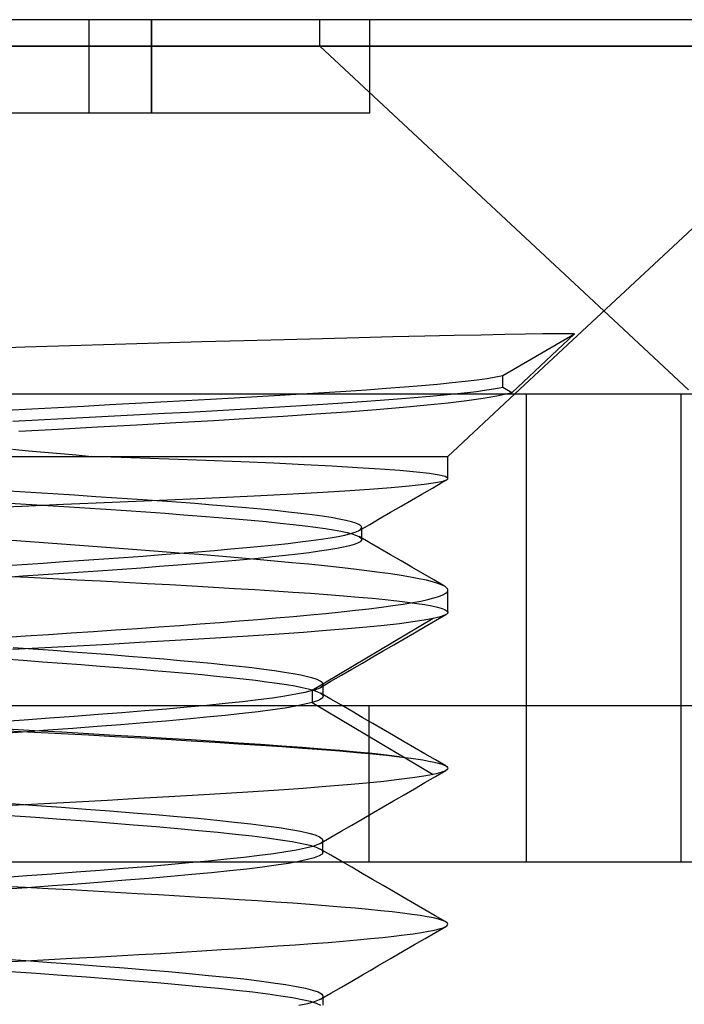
# Model space of a CAD drawing. Header units: millimetres. Extents: x -50 to 1, y 0 to 191.
# Tile 113 of 151: x -38.87 to -36.74, y 188.04 to 191.2. Entities that reach past the tile are written whole.
import ezdxf

# ---------------------------------------------------------------- set-up
doc = ezdxf.new("R2010")
doc.units = ezdxf.units.MM
doc.layers.add('MAIN-1', color=7, linetype='Continuous')
doc.layers.add('MAIN-2', color=7, linetype='Continuous')

msp = doc.modelspace()

# ---------------------------------------------------------------- linework, layer by layer
at = {"layer": 'MAIN-1'}
for p, q in [((-36.09, 191.2), (-39, 191.2)), ((-39, 191.1148), (-36.09, 191.1148)), ((-37.2855, 190), (-36.09, 191.1148)), ((-37, 190.2663), (-36.7287, 190.0133)), ((-38.1545, 190.1705), (-38.2885, 190.1669)), ((-38.0252, 190.174), (-38.1545, 190.1705)), ((-37.9021, 190.1772), (-38.0252, 190.174)), ((-37.7858, 190.1801), (-37.9021, 190.1772)), ((-37.6764, 190.1827), (-37.7858, 190.1801)), ((-37.5741, 190.1851), (-37.6764, 190.1827)), ((-37.4796, 190.1872), (-37.5741, 190.1851)), ((-37.3938, 190.189), (-37.4796, 190.1872)), ((-37.3174, 190.1904), (-37.3938, 190.189)), ((-37.3239, 190.0591), (-37.0938, 190.193)), ((-37.2513, 190.1916), (-37.3174, 190.1904)), ((-37.0938, 190.193), (-37.2948, 190.004)), ((-37.1958, 190.1925), (-37.2513, 190.1916)), ((-37.151, 190.193), (-37.1958, 190.1925)), ((-37.1169, 190.1932), (-37.151, 190.193)), ((-37.0938, 190.193), (-37.1169, 190.1932)), ((-38.8559, 190.1498), (-39, 190.145)), ((-38.7115, 190.1543), (-38.8559, 190.1498)), ((-38.5678, 190.1587), (-38.7115, 190.1543)), ((-38.4264, 190.1629), (-38.5678, 190.1587)), ((-38.2885, 190.1669), (-38.4264, 190.1629)), ((-37.4442, 190.0409), (-37.4065, 190.0455)), ((-37.4065, 190.0455), (-37.3739, 190.05)), ((-37.3739, 190.05), (-37.3464, 190.0546)), ((-37.3464, 190.0546), (-37.3239, 190.0591)), ((-37.3239, 190.0209), (-37.3239, 190.0591)), ((-37.8273, 190.0091), (-37.7611, 190.0136)), ((-37.7611, 190.0136), (-37.6983, 190.0182)), ((-37.6983, 190.0182), (-37.6393, 190.0227)), ((-37.6393, 190.0227), (-37.5844, 190.0273)), ((-37.5844, 190.0273), (-37.5334, 190.0318)), ((-37.5334, 190.0318), (-37.4866, 190.0364)), ((-37.4866, 190.0364), (-37.4442, 190.0409)), ((-37.36, 190.0141), (-37.3827, 190.0106)), ((-37.3405, 190.0175), (-37.36, 190.0141)), ((-37.3239, 190.0209), (-37.3405, 190.0175)), ((-37.2948, 190.004), (-37.3239, 190.0209)), ((-46.3, 190), (-3.5, 190)), ((-37.9687, 190), (-37.8966, 190.0045)), ((-37.8966, 190.0045), (-37.8273, 190.0091)), ((-37.4376, 190.0036), (-37.4697, 190)), ((-37.4086, 190.0071), (-37.4376, 190.0036)), ((-37.3827, 190.0106), (-37.4086, 190.0071)), ((-37.3065, 190.0007), (-37.309, 190)), ((-37.304, 190.0013), (-37.3065, 190.0007)), ((-37.3016, 190.002), (-37.304, 190.0013)), ((-37.2992, 190.0027), (-37.3016, 190.002)), ((-37.297, 190.0033), (-37.2992, 190.0027)), ((-37.2948, 190.004), (-37.297, 190.0033))]:
    msp.add_line(p, q, dxfattribs=at)
at = {"layer": 'MAIN-2'}
for p, q in [((-38.65, 191.2), (-38.65, 191.2)), ((-38.65, 191.2), (-38.65, 191.2)), ((-38.65, 190.9), (-38.65, 191.2)), ((-38.45, 190.9), (-38.45, 191.2)), ((-38.45, 191.2), (-38.45, 190.9)), ((-37.91, 191.1149), (-37.91, 191.2)), ((-37.75, 191.2), (-37.75, 191.2)), ((-37.75, 190.9), (-37.75, 191.2)), ((-36.09, 191.1148), (-39, 191.1148)), ((-35, 191.1148), (-37.91, 191.1148)), ((-37.91, 191.1148), (-37, 190.2663)), ((-38.65, 190.9), (-39.35, 190.9)), ((-38.45, 190.9), (-38.65, 190.9)), ((-38.65, 190.9), (-38.65, 190.9)), ((-38.65, 190.9), (-38.65, 190.9)), ((-37.75, 190.9), (-38.45, 190.9)), ((-37.75, 190.9), (-37.75, 190.9)), ((-38.3396, 189.9787), (-38.2614, 189.983)), ((-38.2614, 189.983), (-38.1853, 189.9873)), ((-38.1853, 189.9873), (-38.1111, 189.9915)), ((-38.1111, 189.9915), (-38.0388, 189.9957)), ((-38.0388, 189.9957), (-37.9687, 190)), ((-37.6615, 189.9829), (-37.7172, 189.9787)), ((-37.6083, 189.9871), (-37.6615, 189.9829)), ((-37.5583, 189.9914), (-37.6083, 189.9871)), ((-37.512, 189.9957), (-37.5583, 189.9914)), ((-37.4697, 190), (-37.512, 189.9957)), ((-37.5, 189.8), (-37.2855, 190)), ((-37.3871, 189.9851), (-37.4393, 189.9778)), ((-37.3434, 189.9925), (-37.3871, 189.9851)), ((-37.309, 190), (-37.3434, 189.9925)), ((-37.2475, 188.5), (-37.2475, 190)), ((-36.7525, 188.5), (-36.7525, 190)), ((-38.916, 189.9484), (-38.8332, 189.9527)), ((-38.8332, 189.9527), (-38.7502, 189.957)), ((-38.7502, 189.957), (-38.6671, 189.9614)), ((-38.6671, 189.9614), (-38.5842, 189.9657)), ((-38.5842, 189.9657), (-38.5015, 189.97)), ((-38.5015, 189.97), (-38.4198, 189.9744)), ((-38.4198, 189.9744), (-38.3396, 189.9787)), ((-38.184, 189.9492), (-38.2569, 189.9451)), ((-38.1117, 189.9533), (-38.184, 189.9492)), ((-38.0396, 189.9576), (-38.1117, 189.9533)), ((-37.9688, 189.9619), (-38.0396, 189.9576)), ((-37.9008, 189.9661), (-37.9688, 189.9619)), ((-37.8363, 189.9703), (-37.9008, 189.9661)), ((-37.7753, 189.9745), (-37.8363, 189.9703)), ((-37.73, 189.9492), (-37.8243, 189.942)), ((-37.7172, 189.9787), (-37.7753, 189.9745)), ((-37.6433, 189.9565), (-37.73, 189.9492)), ((-37.5664, 189.9636), (-37.6433, 189.9565)), ((-37.499, 189.9707), (-37.5664, 189.9636)), ((-37.4393, 189.9778), (-37.499, 189.9707)), ((-38.7315, 189.9199), (-38.8129, 189.9157)), ((-38.65, 189.9241), (-38.7315, 189.9199)), ((-38.5685, 189.9284), (-38.65, 189.9241)), ((-38.4875, 189.9327), (-38.5685, 189.9284)), ((-38.4081, 189.9369), (-38.4875, 189.9327)), ((-38.3312, 189.941), (-38.4081, 189.9369)), ((-38.2569, 189.9451), (-38.3312, 189.941)), ((-38.1359, 189.9211), (-38.2502, 189.9142)), ((-38.0279, 189.928), (-38.1359, 189.9211)), ((-37.924, 189.9349), (-38.0279, 189.928)), ((-37.8243, 189.942), (-37.924, 189.9349)), ((-38.8129, 189.9157), (-38.8945, 189.9114)), ((-38.7497, 189.8865), (-38.8755, 189.8798)), ((-38.6235, 189.8933), (-38.7497, 189.8865)), ((-38.4973, 189.9002), (-38.6235, 189.8933)), ((-38.3718, 189.9072), (-38.4973, 189.9002)), ((-38.2502, 189.9142), (-38.3718, 189.9072)), ((-39, 189.8), (-37.5, 189.8)), ((-38.8958, 189.8225), (-38.8441, 189.8181)), ((-38.8441, 189.8181), (-38.7929, 189.8136)), ((-38.7929, 189.8136), (-38.7421, 189.8091)), ((-38.7421, 189.8091), (-38.6918, 189.8045)), ((-38.6918, 189.8045), (-38.642, 189.8)), ((-38.5163, 189.7956), (-38.642, 189.8)), ((-38.3941, 189.7912), (-38.5163, 189.7956)), ((-38.2762, 189.7867), (-38.3941, 189.7912)), ((-37.5, 189.729), (-37.5, 189.8)), ((-38.1639, 189.7821), (-38.2762, 189.7867)), ((-38.0582, 189.7776), (-38.1639, 189.7821)), ((-37.9602, 189.773), (-38.0582, 189.7776)), ((-37.8706, 189.7684), (-37.9602, 189.773)), ((-37.7894, 189.7637), (-37.8706, 189.7684)), ((-37.7166, 189.759), (-37.7894, 189.7637)), ((-37.6535, 189.7543), (-37.7166, 189.759)), ((-37.601, 189.7495), (-37.6535, 189.7543)), ((-37.5593, 189.7447), (-37.601, 189.7495)), ((-37.5284, 189.7399), (-37.5593, 189.7447)), ((-37.5087, 189.735), (-37.5284, 189.7399)), ((-37.5003, 189.7301), (-37.5087, 189.735)), ((-37.5006, 189.7274), (-37.5002, 189.7281)), ((-37.5001, 189.7295), (-37.5003, 189.7301)), ((-37.5002, 189.7281), (-37.5, 189.7288)), ((-37.5, 189.7288), (-37.5001, 189.7295)), ((-37.751, 189.695), (-37.6821, 189.7003)), ((-37.6821, 189.7003), (-37.6238, 189.7055)), ((-37.6238, 189.7055), (-37.5762, 189.7107)), ((-37.5832, 189.679), (-37.5497, 189.6984)), ((-37.5762, 189.7107), (-37.5397, 189.7158)), ((-37.5497, 189.6984), (-37.5162, 189.7178)), ((-37.5397, 189.7158), (-37.5149, 189.7209)), ((-37.5162, 189.7178), (-37.5033, 189.7252)), ((-37.5149, 189.7209), (-37.502, 189.726)), ((-37.502, 189.726), (-37.5012, 189.7267)), ((-37.5012, 189.7267), (-37.5006, 189.7274)), ((-38.8365, 189.6839), (-38.9078, 189.6884)), ((-38.7662, 189.6795), (-38.8365, 189.6839)), ((-38.6968, 189.6751), (-38.7662, 189.6795)), ((-38.6282, 189.6706), (-38.6968, 189.6751)), ((-38.5608, 189.6661), (-38.6282, 189.6706)), ((-38.4951, 189.6617), (-38.5608, 189.6661)), ((-38.3496, 189.6629), (-38.2319, 189.6683)), ((-38.2319, 189.6683), (-38.1208, 189.6737)), ((-38.1208, 189.6737), (-38.0163, 189.6791)), ((-38.0163, 189.6791), (-37.9188, 189.6844)), ((-37.9188, 189.6844), (-37.83, 189.6898)), ((-37.83, 189.6898), (-37.751, 189.695)), ((-37.6167, 189.6596), (-37.5832, 189.679)), ((-39, 189.6351), (-38.8659, 189.6407)), ((-38.9399, 189.6522), (-38.8696, 189.6479)), ((-38.8696, 189.6479), (-38.7999, 189.6435)), ((-38.8659, 189.6407), (-38.7326, 189.6462)), ((-38.7999, 189.6435), (-38.7312, 189.6392)), ((-38.7326, 189.6462), (-38.6013, 189.6518)), ((-38.7312, 189.6392), (-38.6634, 189.6348)), ((-38.6634, 189.6348), (-38.5969, 189.6304)), ((-38.6013, 189.6518), (-38.4732, 189.6574)), ((-38.4316, 189.6572), (-38.4951, 189.6617)), ((-38.4732, 189.6574), (-38.3496, 189.6629)), ((-38.3703, 189.6528), (-38.4316, 189.6572)), ((-38.3112, 189.6483), (-38.3703, 189.6528)), ((-38.2543, 189.6439), (-38.3112, 189.6483)), ((-38.1998, 189.6394), (-38.2543, 189.6439)), ((-38.1479, 189.6349), (-38.1998, 189.6394)), ((-38.099, 189.6304), (-38.1479, 189.6349)), ((-37.6836, 189.6208), (-37.6501, 189.6402)), ((-37.6501, 189.6402), (-37.6167, 189.6596)), ((-38.5969, 189.6304), (-38.5317, 189.6261)), ((-38.5317, 189.6261), (-38.4682, 189.6217)), ((-38.4682, 189.6217), (-38.4065, 189.6173)), ((-38.4065, 189.6173), (-38.3471, 189.6129)), ((-38.3471, 189.6129), (-38.2899, 189.6086)), ((-38.2899, 189.6086), (-38.2349, 189.6042)), ((-38.2349, 189.6042), (-38.1819, 189.5997)), ((-38.0533, 189.6259), (-38.099, 189.6304)), ((-38.0108, 189.6215), (-38.0533, 189.6259)), ((-37.9715, 189.617), (-38.0108, 189.6215)), ((-37.9355, 189.6125), (-37.9715, 189.617)), ((-37.9029, 189.6081), (-37.9355, 189.6125)), ((-37.8739, 189.6036), (-37.9029, 189.6081)), ((-37.8486, 189.5991), (-37.8739, 189.6036)), ((-37.7171, 189.6014), (-37.6836, 189.6208)), ((-38.1819, 189.5997), (-38.131, 189.5952)), ((-38.131, 189.5952), (-38.0827, 189.5907)), ((-38.0827, 189.5907), (-38.0374, 189.5862)), ((-38.0374, 189.5862), (-37.9958, 189.5817)), ((-37.9958, 189.5817), (-37.958, 189.5773)), ((-37.958, 189.5773), (-37.9239, 189.5729)), ((-37.9239, 189.5729), (-37.8935, 189.5686)), ((-37.827, 189.5946), (-37.8486, 189.5991)), ((-37.8092, 189.5902), (-37.827, 189.5946)), ((-37.7952, 189.5857), (-37.8092, 189.5902)), ((-37.7851, 189.5812), (-37.7952, 189.5857)), ((-37.7788, 189.5767), (-37.7851, 189.5812)), ((-37.7842, 189.5626), (-37.7507, 189.582)), ((-37.7778, 189.5756), (-37.7788, 189.5767)), ((-37.7771, 189.5745), (-37.7778, 189.5756)), ((-37.7766, 189.5734), (-37.7771, 189.5745)), ((-37.7764, 189.5723), (-37.7766, 189.5734)), ((-37.7766, 189.5701), (-37.7763, 189.5712)), ((-37.7763, 189.5712), (-37.7764, 189.5723)), ((-37.7763, 189.5653), (-37.7763, 189.5717)), ((-37.7507, 189.582), (-37.7171, 189.6014)), ((-37.9064, 189.5344), (-37.8776, 189.5389)), ((-37.8935, 189.5686), (-37.8667, 189.5643)), ((-37.8776, 189.5389), (-37.8522, 189.5433)), ((-37.8667, 189.5643), (-37.8433, 189.56)), ((-37.8522, 189.5433), (-37.8304, 189.5478)), ((-37.8433, 189.56), (-37.8233, 189.5556)), ((-37.8304, 189.5478), (-37.8122, 189.5523)), ((-37.8233, 189.5556), (-37.8064, 189.5512)), ((-37.8122, 189.5523), (-37.7976, 189.5567)), ((-37.8064, 189.5512), (-37.7931, 189.5467)), ((-37.7976, 189.5567), (-37.7868, 189.5612)), ((-37.7931, 189.5467), (-37.7835, 189.5422)), ((-37.7868, 189.5612), (-37.7798, 189.5656)), ((-37.7506, 189.523), (-37.7841, 189.5425)), ((-37.7835, 189.5422), (-37.7779, 189.5377)), ((-37.7798, 189.5656), (-37.7766, 189.5701)), ((-37.7763, 189.559), (-37.7763, 189.5653)), ((-37.7763, 189.5526), (-37.7763, 189.559)), ((-37.7763, 189.5463), (-37.7763, 189.5526)), ((-37.7763, 189.5399), (-37.7763, 189.5463)), ((-37.7763, 189.5336), (-37.7763, 189.5399)), ((-38.8539, 189.5273), (-38.9269, 189.5327)), ((-38.7813, 189.522), (-38.8539, 189.5273)), ((-38.7092, 189.5166), (-38.7813, 189.522)), ((-38.6378, 189.5113), (-38.7092, 189.5166)), ((-38.5672, 189.506), (-38.6378, 189.5113)), ((-38.1956, 189.503), (-38.1458, 189.5075)), ((-38.1458, 189.5075), (-38.0985, 189.512)), ((-38.0985, 189.512), (-38.0539, 189.5165)), ((-38.0539, 189.5165), (-38.0123, 189.521)), ((-38.0123, 189.521), (-37.9738, 189.5255)), ((-37.9738, 189.5255), (-37.9385, 189.5299)), ((-37.9385, 189.5299), (-37.9064, 189.5344)), ((-37.8342, 189.5088), (-37.8563, 189.5044)), ((-37.8157, 189.5132), (-37.8342, 189.5088)), ((-37.8006, 189.5176), (-37.8157, 189.5132)), ((-37.7892, 189.522), (-37.8006, 189.5176)), ((-37.7813, 189.5264), (-37.7892, 189.522)), ((-37.777, 189.5308), (-37.7813, 189.5264)), ((-37.7779, 189.5377), (-37.7771, 189.5365)), ((-37.7771, 189.5365), (-37.7766, 189.5354)), ((-37.7766, 189.5319), (-37.777, 189.5308)), ((-37.7766, 189.5354), (-37.7763, 189.5342)), ((-37.7763, 189.5331), (-37.7766, 189.5319)), ((-37.7763, 189.5342), (-37.7763, 189.5331)), ((-37.7171, 189.5035), (-37.7506, 189.523)), ((-38.6027, 189.4714), (-38.5396, 189.4759)), ((-38.4975, 189.5007), (-38.5672, 189.506)), ((-38.5396, 189.4759), (-38.4778, 189.4804)), ((-38.4291, 189.4954), (-38.4975, 189.5007)), ((-38.4778, 189.4804), (-38.4174, 189.485)), ((-38.3621, 189.4901), (-38.4291, 189.4954)), ((-38.4174, 189.485), (-38.3588, 189.4895)), ((-38.2968, 189.4849), (-38.3621, 189.4901)), ((-38.3588, 189.4895), (-38.3022, 189.494)), ((-38.3022, 189.494), (-38.2478, 189.4985)), ((-38.2337, 189.4797), (-38.2968, 189.4849)), ((-38.2478, 189.4985), (-38.1956, 189.503)), ((-38.1725, 189.4745), (-38.2337, 189.4797)), ((-38.0631, 189.4774), (-38.108, 189.4729)), ((-38.0207, 189.4819), (-38.0631, 189.4774)), ((-37.9812, 189.4864), (-38.0207, 189.4819)), ((-37.9448, 189.491), (-37.9812, 189.4864)), ((-37.9116, 189.4955), (-37.9448, 189.491)), ((-37.8821, 189.5), (-37.9116, 189.4955)), ((-37.8563, 189.5044), (-37.8821, 189.5)), ((-37.6836, 189.484), (-37.7171, 189.5035)), ((-37.6501, 189.4645), (-37.6836, 189.484)), ((-38.9312, 189.4487), (-38.8643, 189.4533)), ((-38.8643, 189.4533), (-38.7978, 189.4578)), ((-38.7978, 189.4578), (-38.7318, 189.4624)), ((-38.7318, 189.4624), (-38.6668, 189.4669)), ((-38.6668, 189.4669), (-38.6027, 189.4714)), ((-38.4239, 189.4464), (-38.4834, 189.4419)), ((-38.366, 189.4508), (-38.4239, 189.4464)), ((-38.31, 189.4552), (-38.366, 189.4508)), ((-38.2563, 189.4597), (-38.31, 189.4552)), ((-38.2047, 189.4641), (-38.2563, 189.4597)), ((-38.1552, 189.4685), (-38.2047, 189.4641)), ((-38.1133, 189.4693), (-38.1725, 189.4745)), ((-38.108, 189.4729), (-38.1552, 189.4685)), ((-38.0558, 189.4642), (-38.1133, 189.4693)), ((-38.0001, 189.459), (-38.0558, 189.4642)), ((-37.9466, 189.4538), (-38.0001, 189.459)), ((-37.8956, 189.4485), (-37.9466, 189.4538)), ((-37.8473, 189.4434), (-37.8956, 189.4485)), ((-37.6153, 189.4442), (-37.6501, 189.4645)), ((-37.5804, 189.4239), (-37.6153, 189.4442)), ((-38.8621, 189.4153), (-38.9275, 189.4109)), ((-38.9221, 189.416), (-38.8442, 189.4121)), ((-38.7971, 189.4198), (-38.8621, 189.4153)), ((-38.7326, 189.4242), (-38.7971, 189.4198)), ((-38.6689, 189.4286), (-38.7326, 189.4242)), ((-38.6061, 189.433), (-38.6689, 189.4286)), ((-38.5442, 189.4375), (-38.6061, 189.433)), ((-38.4834, 189.4419), (-38.5442, 189.4375)), ((-37.8018, 189.4382), (-37.8473, 189.4434)), ((-37.7593, 189.4331), (-37.8018, 189.4382)), ((-37.7197, 189.428), (-37.7593, 189.4331)), ((-37.6832, 189.4228), (-37.7197, 189.428)), ((-37.6497, 189.4177), (-37.6832, 189.4228)), ((-37.6195, 189.4126), (-37.6497, 189.4177)), ((-37.5926, 189.4075), (-37.6195, 189.4126)), ((-37.5455, 189.4036), (-37.5804, 189.4239)), ((-38.8442, 189.4121), (-38.7667, 189.4083)), ((-38.7667, 189.4083), (-38.6896, 189.4044)), ((-38.6896, 189.4044), (-38.6133, 189.4004)), ((-38.6133, 189.4004), (-38.5379, 189.3965)), ((-38.5379, 189.3965), (-38.4637, 189.3926)), ((-38.4637, 189.3926), (-38.391, 189.3886)), ((-38.391, 189.3886), (-38.3199, 189.3847)), ((-38.3199, 189.3847), (-38.2508, 189.3808)), ((-38.2508, 189.3808), (-38.1837, 189.3768)), ((-37.569, 189.4025), (-37.5926, 189.4075)), ((-37.5488, 189.3974), (-37.569, 189.4025)), ((-37.532, 189.3924), (-37.5488, 189.3974)), ((-37.5106, 189.3833), (-37.5455, 189.4036)), ((-37.5187, 189.3873), (-37.532, 189.3924)), ((-37.5089, 189.3823), (-37.5187, 189.3873)), ((-37.5063, 189.3804), (-37.5089, 189.3823)), ((-38.1837, 189.3768), (-38.119, 189.3729)), ((-38.119, 189.3729), (-38.0568, 189.3689)), ((-38.0568, 189.3689), (-37.9971, 189.3649)), ((-37.9971, 189.3649), (-37.9402, 189.3609)), ((-37.9402, 189.3609), (-37.886, 189.3569)), ((-37.886, 189.3569), (-37.8348, 189.3529)), ((-37.8348, 189.3529), (-37.7867, 189.3489)), ((-37.5448, 189.346), (-37.5288, 189.351)), ((-37.5288, 189.351), (-37.5161, 189.356)), ((-37.5161, 189.356), (-37.5071, 189.3611)), ((-37.5071, 189.3611), (-37.5017, 189.3661)), ((-37.5041, 189.3786), (-37.5063, 189.3804)), ((-37.5023, 189.3767), (-37.5041, 189.3786)), ((-37.5011, 189.3749), (-37.5023, 189.3767)), ((-37.5017, 189.3661), (-37.5, 189.3712)), ((-37.5003, 189.373), (-37.5011, 189.3749)), ((-37.5, 189.3712), (-37.5003, 189.373)), ((-37.5, 189.2999), (-37.5, 189.371)), ((-37.7867, 189.3489), (-37.742, 189.3448)), ((-37.742, 189.3448), (-37.7008, 189.3408)), ((-37.7131, 189.3163), (-37.6766, 189.3213)), ((-37.7008, 189.3408), (-37.6633, 189.3367)), ((-37.6766, 189.3213), (-37.6433, 189.3262)), ((-37.6633, 189.3367), (-37.6296, 189.3326)), ((-37.6433, 189.3262), (-37.6135, 189.3312)), ((-37.6296, 189.3326), (-37.5997, 189.3286)), ((-37.6135, 189.3312), (-37.5872, 189.3361)), ((-37.5997, 189.3286), (-37.5737, 189.3246)), ((-37.5872, 189.3361), (-37.5643, 189.341)), ((-37.5737, 189.3246), (-37.5515, 189.3205)), ((-37.5643, 189.341), (-37.5448, 189.346)), ((-37.5515, 189.3205), (-37.5332, 189.3165)), ((-38.0512, 189.2818), (-37.9954, 189.2866)), ((-37.9954, 189.2866), (-37.9419, 189.2915)), ((-37.9419, 189.2915), (-37.8907, 189.2964)), ((-37.8907, 189.2964), (-37.842, 189.3013)), ((-37.842, 189.3013), (-37.796, 189.3063)), ((-37.796, 189.3063), (-37.753, 189.3113)), ((-37.753, 189.3113), (-37.7131, 189.3163)), ((-37.5396, 189.2734), (-37.5061, 189.2928)), ((-37.5332, 189.3165), (-37.5188, 189.3124)), ((-37.522, 189.2864), (-37.5293, 189.2843)), ((-37.5157, 189.2885), (-37.522, 189.2864)), ((-37.5188, 189.3124), (-37.5084, 189.3083)), ((-37.5104, 189.2906), (-37.5157, 189.2885)), ((-37.5062, 189.2927), (-37.5104, 189.2906)), ((-37.5084, 189.3083), (-37.5021, 189.3041)), ((-37.5043, 189.2939), (-37.5062, 189.2927)), ((-37.5028, 189.2951), (-37.5043, 189.2939)), ((-37.5016, 189.2963), (-37.5028, 189.2951)), ((-37.5021, 189.3041), (-37.5, 189.2999)), ((-37.5007, 189.2975), (-37.5016, 189.2963)), ((-37.5002, 189.2987), (-37.5007, 189.2975)), ((-37.5, 189.2999), (-37.5002, 189.2987)), ((-38.4266, 189.253), (-38.3595, 189.2578)), ((-38.3595, 189.2578), (-38.2941, 189.2626)), ((-38.2941, 189.2626), (-38.2305, 189.2674)), ((-38.2305, 189.2674), (-38.1688, 189.2722)), ((-38.1688, 189.2722), (-38.109, 189.277)), ((-38.109, 189.277), (-38.0512, 189.2818)), ((-37.5472, 189.2802), (-37.9347, 189.0491)), ((-37.7045, 189.2579), (-37.7602, 189.2524)), ((-37.6552, 189.2635), (-37.7045, 189.2579)), ((-37.6124, 189.269), (-37.6552, 189.2635)), ((-37.5764, 189.2746), (-37.6124, 189.269)), ((-37.5472, 189.2802), (-37.5764, 189.2746)), ((-37.5731, 189.254), (-37.5396, 189.2734)), ((-37.5377, 189.2823), (-37.5472, 189.2802)), ((-37.5293, 189.2843), (-37.5377, 189.2823)), ((-38.9267, 189.2197), (-38.8535, 189.2244)), ((-38.8535, 189.2244), (-38.7805, 189.2291)), ((-38.7805, 189.2291), (-38.708, 189.2339)), ((-38.708, 189.2339), (-38.6361, 189.2387)), ((-38.6361, 189.2387), (-38.5651, 189.2434)), ((-38.5651, 189.2434), (-38.4952, 189.2482)), ((-38.4952, 189.2482), (-38.4266, 189.253)), ((-38.1235, 189.2247), (-38.2096, 189.2192)), ((-38.0412, 189.2302), (-38.1235, 189.2247)), ((-37.963, 189.2357), (-38.0412, 189.2302)), ((-37.8897, 189.2413), (-37.963, 189.2357)), ((-37.822, 189.2469), (-37.8897, 189.2413)), ((-37.7602, 189.2524), (-37.822, 189.2469)), ((-37.64, 189.2151), (-37.6065, 189.2345)), ((-37.6065, 189.2345), (-37.5731, 189.254)), ((-38.6885, 189.1916), (-38.7914, 189.1861)), ((-38.5873, 189.1972), (-38.6885, 189.1916)), ((-38.4883, 189.2027), (-38.5873, 189.1972)), ((-38.3922, 189.2082), (-38.4883, 189.2027)), ((-38.2992, 189.2137), (-38.3922, 189.2082)), ((-38.2096, 189.2192), (-38.2992, 189.2137)), ((-37.707, 189.1762), (-37.6735, 189.1957)), ((-37.6735, 189.1957), (-37.64, 189.2151)), ((-38.7914, 189.1861), (-38.8954, 189.1807)), ((-38.8292, 189.1817), (-38.8935, 189.1864)), ((-38.7656, 189.1771), (-38.8292, 189.1817)), ((-38.703, 189.1724), (-38.7656, 189.1771)), ((-38.6416, 189.1678), (-38.703, 189.1724)), ((-38.5815, 189.1632), (-38.6416, 189.1678)), ((-38.5229, 189.1585), (-38.5815, 189.1632)), ((-37.7406, 189.1567), (-37.707, 189.1762)), ((-38.9246, 189.1505), (-38.8618, 189.146)), ((-38.8618, 189.146), (-38.799, 189.1414)), ((-38.799, 189.1414), (-38.7367, 189.1368)), ((-38.7367, 189.1368), (-38.675, 189.1322)), ((-38.675, 189.1322), (-38.6146, 189.1276)), ((-38.466, 189.1539), (-38.5229, 189.1585)), ((-38.411, 189.1493), (-38.466, 189.1539)), ((-38.358, 189.1447), (-38.411, 189.1493)), ((-38.3071, 189.14), (-38.358, 189.1447)), ((-38.2585, 189.1354), (-38.3071, 189.14)), ((-38.2123, 189.1308), (-38.2585, 189.1354)), ((-38.1687, 189.1261), (-38.2123, 189.1308)), ((-37.8077, 189.1178), (-37.7741, 189.1373)), ((-37.7741, 189.1373), (-37.7406, 189.1567)), ((-38.6146, 189.1276), (-38.5556, 189.123)), ((-38.5556, 189.123), (-38.4982, 189.1184)), ((-38.4982, 189.1184), (-38.4426, 189.1138)), ((-38.4426, 189.1138), (-38.389, 189.1093)), ((-38.389, 189.1093), (-38.3375, 189.1047)), ((-38.3375, 189.1047), (-38.2883, 189.1002)), ((-38.2883, 189.1002), (-38.2417, 189.0956)), ((-38.1279, 189.1214), (-38.1687, 189.1261)), ((-38.09, 189.1167), (-38.1279, 189.1214)), ((-38.0553, 189.1121), (-38.09, 189.1167)), ((-38.0239, 189.1074), (-38.0553, 189.1121)), ((-37.9959, 189.1027), (-38.0239, 189.1074)), ((-37.9714, 189.0981), (-37.9959, 189.1027)), ((-37.9504, 189.0934), (-37.9714, 189.0981)), ((-37.8748, 189.0787), (-37.8412, 189.0983)), ((-37.8412, 189.0983), (-37.8077, 189.1178)), ((-38.2417, 189.0956), (-38.1975, 189.0911)), ((-38.1975, 189.0911), (-38.156, 189.0865)), ((-38.156, 189.0865), (-38.117, 189.082)), ((-38.117, 189.082), (-38.0809, 189.0774)), ((-38.0809, 189.0774), (-38.0476, 189.0728)), ((-38.0476, 189.0728), (-38.0176, 189.0683)), ((-38.0176, 189.0683), (-37.9909, 189.0637)), ((-37.933, 189.0888), (-37.9504, 189.0934)), ((-37.9192, 189.0841), (-37.933, 189.0888)), ((-37.9091, 189.0795), (-37.9192, 189.0841)), ((-37.9027, 189.0748), (-37.9091, 189.0795)), ((-37.9084, 189.0592), (-37.8748, 189.0787)), ((-37.8999, 189.0701), (-37.9027, 189.0748)), ((-37.9017, 189.0645), (-37.901, 189.0654)), ((-37.901, 189.0654), (-37.8999, 189.0701)), ((-37.8999, 189.0627), (-37.8999, 189.0691)), ((-37.9875, 189.0371), (-38.0224, 189.0312)), ((-37.9909, 189.0637), (-37.9676, 189.0592)), ((-37.9583, 189.0431), (-37.9875, 189.0371)), ((-37.9676, 189.0592), (-37.9476, 189.0546)), ((-37.9348, 189.0492), (-37.9583, 189.0431)), ((-37.9476, 189.0546), (-37.9311, 189.0501)), ((-37.9348, 189.0492), (-37.9348, 189.0109)), ((-37.9347, 189.0491), (-37.9289, 189.0509)), ((-37.9311, 189.0501), (-37.918, 189.0455)), ((-37.9289, 189.0509), (-37.9235, 189.0527)), ((-37.9235, 189.0527), (-37.9187, 189.0545)), ((-37.9187, 189.0545), (-37.9144, 189.0562)), ((-37.918, 189.0455), (-37.9084, 189.041)), ((-37.9144, 189.0562), (-37.9107, 189.058)), ((-37.9107, 189.058), (-37.9075, 189.0598)), ((-37.8749, 189.0215), (-37.9085, 189.041)), ((-37.9084, 189.041), (-37.9051, 189.0388)), ((-37.9075, 189.0598), (-37.906, 189.0607)), ((-37.906, 189.0607), (-37.9047, 189.0617)), ((-37.9051, 189.0388), (-37.9025, 189.0366)), ((-37.9047, 189.0617), (-37.9036, 189.0626)), ((-37.9036, 189.0626), (-37.9025, 189.0636)), ((-37.9025, 189.0636), (-37.9017, 189.0645)), ((-37.9025, 189.0366), (-37.9008, 189.0344)), ((-37.9008, 189.0344), (-37.8999, 189.0322)), ((-37.8999, 189.0564), (-37.8999, 189.0627)), ((-37.8999, 189.05), (-37.8999, 189.0564)), ((-37.8999, 189.0437), (-37.8999, 189.05)), ((-37.8999, 189.0373), (-37.8999, 189.0437)), ((-37.8999, 189.031), (-37.8999, 189.0373)), ((-38.2137, 189.0075), (-38.2726, 189.0016)), ((-38.1587, 189.0134), (-38.2137, 189.0075)), ((-38.1083, 189.0193), (-38.1587, 189.0134)), ((-38.0627, 189.0252), (-38.1083, 189.0193)), ((-38.0224, 189.0312), (-38.0627, 189.0252)), ((-37.9581, 189.005), (-37.9872, 188.999)), ((-37.9348, 189.0109), (-37.9581, 189.005)), ((-37.9257, 189.0138), (-37.9348, 189.0109)), ((-37.9348, 189.0109), (-37.5473, 188.7799)), ((-37.918, 189.0166), (-37.9257, 189.0138)), ((-37.9116, 189.0194), (-37.918, 189.0166)), ((-37.9066, 189.0222), (-37.9116, 189.0194)), ((-37.903, 189.025), (-37.9066, 189.0222)), ((-37.9007, 189.0278), (-37.903, 189.025)), ((-37.8999, 189.03), (-37.9007, 189.0278)), ((-37.8999, 189.0322), (-37.8999, 189.03)), ((-37.8414, 189.002), (-37.8749, 189.0215)), ((-37.8079, 188.9825), (-37.8414, 189.002)), ((-3.4967, 189), (-43.8, 189)), ((-38.6205, 188.9721), (-38.6982, 188.9662)), ((-38.5448, 188.978), (-38.6205, 188.9721)), ((-38.4717, 188.9839), (-38.5448, 188.978)), ((-38.4018, 188.9898), (-38.4717, 188.9839)), ((-38.3354, 188.9957), (-38.4018, 188.9898)), ((-38.2726, 189.0016), (-38.3354, 188.9957)), ((-38.1586, 188.9752), (-38.2138, 188.9692)), ((-38.108, 188.9811), (-38.1586, 188.9752)), ((-38.0623, 188.9871), (-38.108, 188.9811)), ((-38.0219, 188.993), (-38.0623, 188.9871)), ((-37.9872, 188.999), (-38.0219, 188.993)), ((-37.7744, 188.963), (-37.8079, 188.9825)), ((-37.7525, 188.5), (-37.7525, 189)), ((-38.8579, 188.9544), (-38.9389, 188.9485)), ((-38.7775, 188.9603), (-38.8579, 188.9544)), ((-38.6982, 188.9662), (-38.7775, 188.9603)), ((-38.5483, 188.9395), (-38.6244, 188.9336)), ((-38.4747, 188.9455), (-38.5483, 188.9395)), ((-38.4042, 188.9514), (-38.4747, 188.9455)), ((-38.337, 188.9574), (-38.4042, 188.9514)), ((-38.2734, 188.9633), (-38.337, 188.9574)), ((-38.2138, 188.9692), (-38.2734, 188.9633)), ((-37.7408, 188.9435), (-37.7744, 188.963)), ((-37.7073, 188.924), (-37.7408, 188.9435)), ((-38.8636, 188.9158), (-38.9455, 188.9098)), ((-38.9124, 188.9203), (-38.825, 188.9158)), ((-38.8247, 188.9202), (-38.9122, 188.9252)), ((-38.7825, 188.9217), (-38.8636, 188.9158)), ((-38.825, 188.9158), (-38.7383, 188.9112)), ((-38.7379, 188.9152), (-38.8247, 188.9202)), ((-38.7026, 188.9277), (-38.7825, 188.9217)), ((-38.7383, 188.9112), (-38.6525, 188.9066)), ((-38.6521, 188.9103), (-38.7379, 188.9152)), ((-38.6244, 188.9336), (-38.7026, 188.9277)), ((-38.5675, 188.9054), (-38.6521, 188.9103)), ((-37.6738, 188.9046), (-37.7073, 188.924)), ((-38.6525, 188.9066), (-38.5679, 188.9021)), ((-38.5679, 188.9021), (-38.4846, 188.8974)), ((-38.4842, 188.9005), (-38.5675, 188.9054)), ((-38.4846, 188.8974), (-38.4029, 188.8927)), ((-38.4026, 188.8955), (-38.4842, 188.9005)), ((-38.4029, 188.8927), (-38.3232, 188.888)), ((-38.3231, 188.8906), (-38.4026, 188.8955)), ((-38.3232, 188.888), (-38.2459, 188.8832)), ((-38.2461, 188.8857), (-38.3231, 188.8906)), ((-38.1718, 188.8808), (-38.2461, 188.8857)), ((-38.2459, 188.8832), (-38.1713, 188.8785)), ((-38.1003, 188.8759), (-38.1718, 188.8808)), ((-38.1713, 188.8785), (-38.0996, 188.8738)), ((-38.0319, 188.8711), (-38.1003, 188.8759)), ((-37.6402, 188.8851), (-37.6738, 188.9046)), ((-37.6068, 188.8657), (-37.6402, 188.8851)), ((-38.0996, 188.8738), (-38.031, 188.8692)), ((-37.9667, 188.8663), (-38.0319, 188.8711)), ((-38.031, 188.8692), (-37.9657, 188.8646)), ((-37.9048, 188.8615), (-37.9667, 188.8663)), ((-37.9657, 188.8646), (-37.904, 188.86)), ((-37.8467, 188.8566), (-37.9048, 188.8615)), ((-37.904, 188.86), (-37.846, 188.8554)), ((-37.7924, 188.8517), (-37.8467, 188.8566)), ((-37.846, 188.8554), (-37.7918, 188.8508)), ((-37.7422, 188.8468), (-37.7924, 188.8517)), ((-37.7918, 188.8508), (-37.7419, 188.8462)), ((-37.6964, 188.8418), (-37.7422, 188.8468)), ((-37.7419, 188.8462), (-37.6963, 188.8417)), ((-37.5734, 188.8463), (-37.6068, 188.8657)), ((-37.54, 188.827), (-37.5734, 188.8463)), ((-37.6552, 188.837), (-37.6964, 188.8418)), ((-37.6963, 188.8417), (-37.6552, 188.837)), ((-37.6552, 188.837), (-37.6276, 188.8335)), ((-37.6276, 188.8335), (-37.6026, 188.83)), ((-37.6026, 188.83), (-37.5802, 188.8265)), ((-37.5802, 188.8265), (-37.5607, 188.823)), ((-37.5607, 188.823), (-37.5439, 188.8195)), ((-37.5439, 188.8195), (-37.5298, 188.8161)), ((-37.5065, 188.8076), (-37.54, 188.827)), ((-37.5298, 188.8161), (-37.5185, 188.8127)), ((-37.5185, 188.8127), (-37.5161, 188.8118)), ((-37.5379, 188.7821), (-37.5473, 188.7799)), ((-37.5401, 188.7733), (-37.5067, 188.7927)), ((-37.5296, 188.7842), (-37.5379, 188.7821)), ((-37.5223, 188.7863), (-37.5296, 188.7842)), ((-37.5161, 188.7885), (-37.5223, 188.7863)), ((-37.5161, 188.8118), (-37.5138, 188.811)), ((-37.5108, 188.7906), (-37.5161, 188.7885)), ((-37.5138, 188.811), (-37.5118, 188.8101)), ((-37.5118, 188.8101), (-37.5099, 188.8093)), ((-37.5066, 188.7928), (-37.5108, 188.7906)), ((-37.5099, 188.8093), (-37.5081, 188.8084)), ((-37.5081, 188.8084), (-37.5066, 188.8076)), ((-37.5066, 188.8076), (-37.503, 188.8051)), ((-37.5031, 188.7953), (-37.5066, 188.7928)), ((-37.5009, 188.7977), (-37.5031, 188.7953)), ((-37.503, 188.8051), (-37.5009, 188.8027)), ((-37.5009, 188.8027), (-37.5002, 188.8002)), ((-37.5002, 188.8002), (-37.5009, 188.7977)), ((-37.7612, 188.7524), (-37.8233, 188.7468)), ((-37.7054, 188.758), (-37.7612, 188.7524)), ((-37.6559, 188.7635), (-37.7054, 188.758)), ((-37.6129, 188.7689), (-37.6559, 188.7635)), ((-37.5766, 188.7744), (-37.6129, 188.7689)), ((-37.607, 188.7345), (-37.5736, 188.754)), ((-37.5473, 188.7799), (-37.5766, 188.7744)), ((-37.5736, 188.754), (-37.5401, 188.7733)), ((-38.2104, 188.7191), (-38.3005, 188.7137)), ((-38.1243, 188.7245), (-38.2104, 188.7191)), ((-38.0422, 188.73), (-38.1243, 188.7245)), ((-37.9643, 188.7355), (-38.0422, 188.73)), ((-37.8911, 188.7411), (-37.9643, 188.7355)), ((-37.8233, 188.7468), (-37.8911, 188.7411)), ((-37.6405, 188.7151), (-37.607, 188.7345)), ((-38.8989, 188.6867), (-38.8184, 188.6809)), ((-38.6914, 188.6914), (-38.7936, 188.6858)), ((-38.5906, 188.697), (-38.6914, 188.6914)), ((-38.4914, 188.7026), (-38.5906, 188.697)), ((-38.3944, 188.7082), (-38.4914, 188.7026)), ((-38.3005, 188.7137), (-38.3944, 188.7082)), ((-37.7076, 188.6762), (-37.674, 188.6956)), ((-37.674, 188.6956), (-37.6405, 188.7151)), ((-38.7936, 188.6858), (-38.8967, 188.6804)), ((-38.8184, 188.6809), (-38.7388, 188.675)), ((-38.7388, 188.675), (-38.6605, 188.6691)), ((-38.6605, 188.6691), (-38.5837, 188.6632)), ((-38.5837, 188.6632), (-38.5089, 188.6572)), ((-38.5089, 188.6572), (-38.4367, 188.6513)), ((-37.7747, 188.6372), (-37.7411, 188.6567)), ((-37.7411, 188.6567), (-37.7076, 188.6762)), ((-38.9044, 188.6489), (-38.8222, 188.6429)), ((-38.8222, 188.6429), (-38.741, 188.6369)), ((-38.741, 188.6369), (-38.6612, 188.6309)), ((-38.6612, 188.6309), (-38.5833, 188.6249)), ((-38.5833, 188.6249), (-38.5077, 188.6189)), ((-38.4367, 188.6513), (-38.3675, 188.6453)), ((-38.3675, 188.6453), (-38.302, 188.6394)), ((-38.302, 188.6394), (-38.2406, 188.6334)), ((-38.2406, 188.6334), (-38.1837, 188.6275)), ((-38.1837, 188.6275), (-38.1314, 188.6216)), ((-37.8083, 188.6176), (-37.7747, 188.6372)), ((-38.5077, 188.6189), (-38.4349, 188.6129)), ((-38.4349, 188.6129), (-38.3654, 188.6069)), ((-38.3654, 188.6069), (-38.2995, 188.6009)), ((-38.2995, 188.6009), (-38.2378, 188.5949)), ((-38.2378, 188.5949), (-38.1803, 188.5889)), ((-38.1314, 188.6216), (-38.0838, 188.6157)), ((-38.0838, 188.6157), (-38.0413, 188.6098)), ((-38.0413, 188.6098), (-38.0039, 188.6039)), ((-38.0039, 188.6039), (-37.9719, 188.598)), ((-37.9719, 188.598), (-37.9456, 188.5921)), ((-37.9456, 188.5921), (-37.9253, 188.5861)), ((-37.8755, 188.5786), (-37.8418, 188.5981)), ((-37.8418, 188.5981), (-37.8083, 188.6176)), ((-38.1803, 188.5889), (-38.1275, 188.5829)), ((-38.1275, 188.5829), (-38.0795, 188.5769)), ((-38.0795, 188.5769), (-38.0367, 188.5709)), ((-38.0367, 188.5709), (-37.9993, 188.5649)), ((-37.9993, 188.5649), (-37.9677, 188.5589)), ((-37.9253, 188.5861), (-37.911, 188.5802)), ((-37.911, 188.5802), (-37.9027, 188.5742)), ((-37.9074, 188.56), (-37.9093, 188.5589)), ((-37.909, 188.559), (-37.8755, 188.5786)), ((-37.9057, 188.5612), (-37.9074, 188.56)), ((-37.9042, 188.5624), (-37.9057, 188.5612)), ((-37.9005, 188.5683), (-37.9042, 188.5624)), ((-37.9027, 188.5742), (-37.9005, 188.5683)), ((-37.9004, 188.5659), (-37.9004, 188.5691)), ((-37.9004, 188.5627), (-37.9004, 188.5659)), ((-37.9004, 188.5596), (-37.9004, 188.5627)), ((-38.0194, 188.5317), (-38.0592, 188.5258)), ((-37.9851, 188.5376), (-38.0194, 188.5317)), ((-37.9563, 188.5435), (-37.9851, 188.5376)), ((-37.9677, 188.5589), (-37.942, 188.5529)), ((-37.9334, 188.5494), (-37.9563, 188.5435)), ((-37.942, 188.5529), (-37.9225, 188.5469)), ((-37.9165, 188.5553), (-37.9334, 188.5494)), ((-37.9225, 188.5469), (-37.9091, 188.5409)), ((-37.9139, 188.5565), (-37.9165, 188.5553)), ((-37.9115, 188.5577), (-37.9139, 188.5565)), ((-37.9093, 188.5589), (-37.9115, 188.5577)), ((-37.9091, 188.5409), (-37.9064, 188.5392)), ((-37.8754, 188.5214), (-37.909, 188.5409)), ((-37.9064, 188.5392), (-37.9043, 188.5376)), ((-37.9043, 188.5376), (-37.9026, 188.5359)), ((-37.9004, 188.5309), (-37.9035, 188.5249)), ((-37.9026, 188.5359), (-37.9014, 188.5342)), ((-37.9014, 188.5342), (-37.9007, 188.5325)), ((-37.9007, 188.5325), (-37.9004, 188.5309)), ((-37.9004, 188.5564), (-37.9004, 188.5596)), ((-37.9004, 188.5532), (-37.9004, 188.5564)), ((-37.9004, 188.55), (-37.9004, 188.5532)), ((-37.9004, 188.5468), (-37.9004, 188.55)), ((-37.9004, 188.5437), (-37.9004, 188.5468)), ((-37.9004, 188.5405), (-37.9004, 188.5437)), ((-37.9004, 188.5373), (-37.9004, 188.5405)), ((-37.9004, 188.5341), (-37.9004, 188.5373)), ((-37.9004, 188.5309), (-37.9004, 188.5341)), ((-41.7525, 188.5), (-36.2475, 188.5)), ((-40.7525, 188.5), (-37.2475, 188.5)), ((-38.2671, 188.5021), (-38.33, 188.4962)), ((-38.2083, 188.508), (-38.2671, 188.5021)), ((-38.1539, 188.5139), (-38.2083, 188.508)), ((-38.104, 188.5199), (-38.1539, 188.5139)), ((-38.0592, 188.5258), (-38.104, 188.5199)), ((-37.9773, 188.5009), (-38.0109, 188.4949)), ((-37.9497, 188.5069), (-37.9773, 188.5009)), ((-37.9281, 188.5129), (-37.9497, 188.5069)), ((-37.9127, 188.5189), (-37.9281, 188.5129)), ((-37.9035, 188.5249), (-37.9127, 188.5189)), ((-37.8419, 188.5019), (-37.8754, 188.5214)), ((-37.8083, 188.4824), (-37.8419, 188.5019)), ((-38.6914, 188.4667), (-38.7699, 188.4608)), ((-38.6144, 188.4726), (-38.6914, 188.4667)), ((-38.5393, 188.4785), (-38.6144, 188.4726)), ((-38.4665, 188.4844), (-38.5393, 188.4785)), ((-38.3966, 188.4903), (-38.4665, 188.4844)), ((-38.33, 188.4962), (-38.3966, 188.4903)), ((-38.1985, 188.4708), (-38.2574, 188.4648)), ((-38.1442, 188.4769), (-38.1985, 188.4708)), ((-38.0946, 188.4828), (-38.1442, 188.4769)), ((-38.0501, 188.4888), (-38.0946, 188.4828)), ((-38.0109, 188.4949), (-38.0501, 188.4888)), ((-37.7748, 188.4629), (-37.8083, 188.4824)), ((-38.8498, 188.455), (-38.9305, 188.4491)), ((-38.7699, 188.4608), (-38.8498, 188.455)), ((-38.6084, 188.4348), (-38.687, 188.4288)), ((-38.5321, 188.4408), (-38.6084, 188.4348)), ((-38.4583, 188.4468), (-38.5321, 188.4408)), ((-38.3877, 188.4528), (-38.4583, 188.4468)), ((-38.3206, 188.4588), (-38.3877, 188.4528)), ((-38.2574, 188.4648), (-38.3206, 188.4588)), ((-37.7412, 188.4434), (-37.7748, 188.4629)), ((-37.7077, 188.4239), (-37.7412, 188.4434)), ((-38.8489, 188.4168), (-38.9314, 188.4108)), ((-38.8542, 188.4174), (-38.9271, 188.4213)), ((-38.7815, 188.4136), (-38.8542, 188.4174)), ((-38.7673, 188.4228), (-38.8489, 188.4168)), ((-38.7091, 188.4097), (-38.7815, 188.4136)), ((-38.687, 188.4288), (-38.7673, 188.4228)), ((-38.6372, 188.4057), (-38.7091, 188.4097)), ((-38.5661, 188.4017), (-38.6372, 188.4057)), ((-37.6742, 188.4044), (-37.7077, 188.4239)), ((-37.6406, 188.385), (-37.6742, 188.4044)), ((-38.496, 188.3977), (-38.5661, 188.4017)), ((-38.4272, 188.3937), (-38.496, 188.3977)), ((-38.3599, 188.3898), (-38.4272, 188.3937)), ((-38.2944, 188.3859), (-38.3599, 188.3898)), ((-38.2309, 188.3821), (-38.2944, 188.3859)), ((-38.1693, 188.3784), (-38.2309, 188.3821)), ((-38.1098, 188.3746), (-38.1693, 188.3784)), ((-38.0522, 188.3708), (-38.1098, 188.3746)), ((-37.9965, 188.3669), (-38.0522, 188.3708)), ((-37.6072, 188.3655), (-37.6406, 188.385)), ((-37.943, 188.363), (-37.9965, 188.3669)), ((-37.8919, 188.359), (-37.943, 188.363)), ((-37.8433, 188.355), (-37.8919, 188.359)), ((-37.7975, 188.351), (-37.8433, 188.355)), ((-37.7546, 188.347), (-37.7975, 188.351)), ((-37.7149, 188.343), (-37.7546, 188.347)), ((-37.6784, 188.3391), (-37.7149, 188.343)), ((-37.6452, 188.3353), (-37.6784, 188.3391)), ((-37.5737, 188.3461), (-37.6072, 188.3655)), ((-37.5403, 188.3267), (-37.5737, 188.3461)), ((-37.6154, 188.3314), (-37.6452, 188.3353)), ((-37.589, 188.3277), (-37.6154, 188.3314)), ((-37.566, 188.3239), (-37.589, 188.3277)), ((-37.5464, 188.32), (-37.566, 188.3239)), ((-37.5302, 188.3161), (-37.5464, 188.32)), ((-37.5068, 188.3073), (-37.5403, 188.3267)), ((-37.5174, 188.3122), (-37.5302, 188.3161)), ((-37.5082, 188.3083), (-37.5174, 188.3122)), ((-37.504, 188.3056), (-37.5082, 188.3083)), ((-37.585, 188.2733), (-37.5625, 188.2771)), ((-37.5625, 188.2771), (-37.5433, 188.2809)), ((-37.5433, 188.2809), (-37.5276, 188.2848)), ((-37.5398, 188.2733), (-37.5064, 188.2926)), ((-37.5276, 188.2848), (-37.5153, 188.2886)), ((-37.5153, 188.2886), (-37.5067, 188.2925)), ((-37.5067, 188.2925), (-37.5029, 188.2951)), ((-37.5013, 188.303), (-37.504, 188.3056)), ((-37.5029, 188.2951), (-37.5008, 188.2977)), ((-37.5003, 188.3004), (-37.5013, 188.303)), ((-37.5008, 188.2977), (-37.5003, 188.3004)), ((-37.8841, 188.2417), (-37.8358, 188.2456)), ((-37.8358, 188.2456), (-37.7904, 188.2496)), ((-37.7904, 188.2496), (-37.7481, 188.2536)), ((-37.7481, 188.2536), (-37.7089, 188.2576)), ((-37.7089, 188.2576), (-37.673, 188.2616)), ((-37.673, 188.2616), (-37.6403, 188.2655)), ((-37.6403, 188.2655), (-37.611, 188.2694)), ((-37.611, 188.2694), (-37.585, 188.2733)), ((-37.6065, 188.2346), (-37.5732, 188.2539)), ((-37.5732, 188.2539), (-37.5398, 188.2733)), ((-38.354, 188.2105), (-38.2883, 188.2145)), ((-38.2883, 188.2145), (-38.2245, 188.2184)), ((-38.2245, 188.2184), (-38.1628, 188.2224)), ((-38.1628, 188.2224), (-38.103, 188.2262)), ((-38.103, 188.2262), (-38.045, 188.2301)), ((-38.045, 188.2301), (-37.989, 188.2339)), ((-37.989, 188.2339), (-37.9353, 188.2378)), ((-37.9353, 188.2378), (-37.8841, 188.2417)), ((-37.6822, 188.1907), (-37.6399, 188.2152)), ((-37.6399, 188.2152), (-37.6065, 188.2346)), ((-38.9348, 188.1893), (-38.8526, 188.1834)), ((-38.9263, 188.179), (-38.8526, 188.1829)), ((-38.8526, 188.1829), (-38.779, 188.1868)), ((-38.8526, 188.1834), (-38.7713, 188.1774)), ((-38.779, 188.1868), (-38.7058, 188.1907)), ((-38.7058, 188.1907), (-38.6332, 188.1946)), ((-38.6332, 188.1946), (-38.5615, 188.1985)), ((-38.5615, 188.1985), (-38.4909, 188.2025)), ((-38.4909, 188.2025), (-38.4216, 188.2065)), ((-38.4216, 188.2065), (-38.354, 188.2105)), ((-37.7244, 188.1662), (-37.6822, 188.1907)), ((-38.7713, 188.1774), (-38.6914, 188.1714)), ((-38.6914, 188.1714), (-38.6135, 188.1655)), ((-38.6135, 188.1655), (-38.538, 188.1596)), ((-38.538, 188.1596), (-38.4653, 188.1537)), ((-38.4653, 188.1537), (-38.3958, 188.1478)), ((-37.7742, 188.1373), (-37.7493, 188.1517)), ((-37.7493, 188.1517), (-37.7244, 188.1662)), ((-38.9015, 188.1487), (-38.8192, 188.1427)), ((-38.8192, 188.1427), (-38.7379, 188.1367)), ((-38.7379, 188.1367), (-38.6582, 188.1307)), ((-38.6582, 188.1307), (-38.5803, 188.1247)), ((-38.5803, 188.1247), (-38.5049, 188.1187)), ((-38.5049, 188.1187), (-38.4324, 188.1127)), ((-38.3958, 188.1478), (-38.3298, 188.1419)), ((-38.3298, 188.1419), (-38.2674, 188.136)), ((-38.2674, 188.136), (-38.2089, 188.1302)), ((-38.2089, 188.1302), (-38.1546, 188.1243)), ((-38.1546, 188.1243), (-38.1048, 188.1184)), ((-38.1048, 188.1184), (-38.0598, 188.1125)), ((-37.8077, 188.1178), (-37.7742, 188.1373)), ((-38.4324, 188.1127), (-38.3632, 188.1067)), ((-38.3632, 188.1067), (-38.2975, 188.1007)), ((-38.2975, 188.1007), (-38.2358, 188.0947)), ((-38.2358, 188.0947), (-38.1783, 188.0887)), ((-38.1783, 188.0887), (-38.1255, 188.0827)), ((-38.0598, 188.1125), (-38.02, 188.1066)), ((-38.02, 188.1066), (-37.9856, 188.1006)), ((-37.9856, 188.1006), (-37.9568, 188.0947)), ((-37.9568, 188.0947), (-37.9336, 188.0887)), ((-37.9336, 188.0887), (-37.9163, 188.0826)), ((-37.8749, 188.0787), (-37.8413, 188.0983)), ((-37.8413, 188.0983), (-37.8077, 188.1178)), ((-38.1255, 188.0827), (-38.0776, 188.0767)), ((-38.0776, 188.0767), (-38.035, 188.0707)), ((-38.035, 188.0707), (-37.998, 188.0647)), ((-37.998, 188.0647), (-37.9669, 188.0587)), ((-37.9669, 188.0587), (-37.9415, 188.0527)), ((-37.9124, 188.0571), (-37.9281, 188.0511)), ((-37.9163, 188.0826), (-37.9051, 188.0765)), ((-37.91, 188.0583), (-37.9124, 188.0571)), ((-37.9079, 188.0595), (-37.91, 188.0583)), ((-37.9085, 188.0592), (-37.8749, 188.0787)), ((-37.906, 188.0607), (-37.9079, 188.0595)), ((-37.9044, 188.0619), (-37.906, 188.0607)), ((-37.9051, 188.0765), (-37.9004, 188.0704)), ((-37.9031, 188.0631), (-37.9044, 188.0619)), ((-37.902, 188.0643), (-37.9031, 188.0631)), ((-37.9004, 188.0704), (-37.902, 188.0643)), ((-37.9002, 188.0658), (-37.9002, 188.0689)), ((-37.9002, 188.0626), (-37.9002, 188.0658)), ((-37.9002, 188.0594), (-37.9002, 188.0626)), ((-37.9002, 188.0563), (-37.9002, 188.0594)), ((-37.9002, 188.0531), (-37.9002, 188.0563)), ((-37.9501, 188.045), (-37.978, 188.039)), ((-37.9281, 188.0511), (-37.9501, 188.045)), ((-37.9415, 188.0527), (-37.9221, 188.0467)), ((-37.9221, 188.0467), (-37.9088, 188.0407)), ((-37.9002, 188.0499), (-37.9002, 188.0531)), ((-37.9002, 188.0467), (-37.9002, 188.0499)), ((-37.9002, 188.0435), (-37.9002, 188.0467)), ((-37.9002, 188.0403), (-37.9002, 188.0435))]:
    msp.add_line(p, q, dxfattribs=at)

doc.saveas('drawing.dxf')
